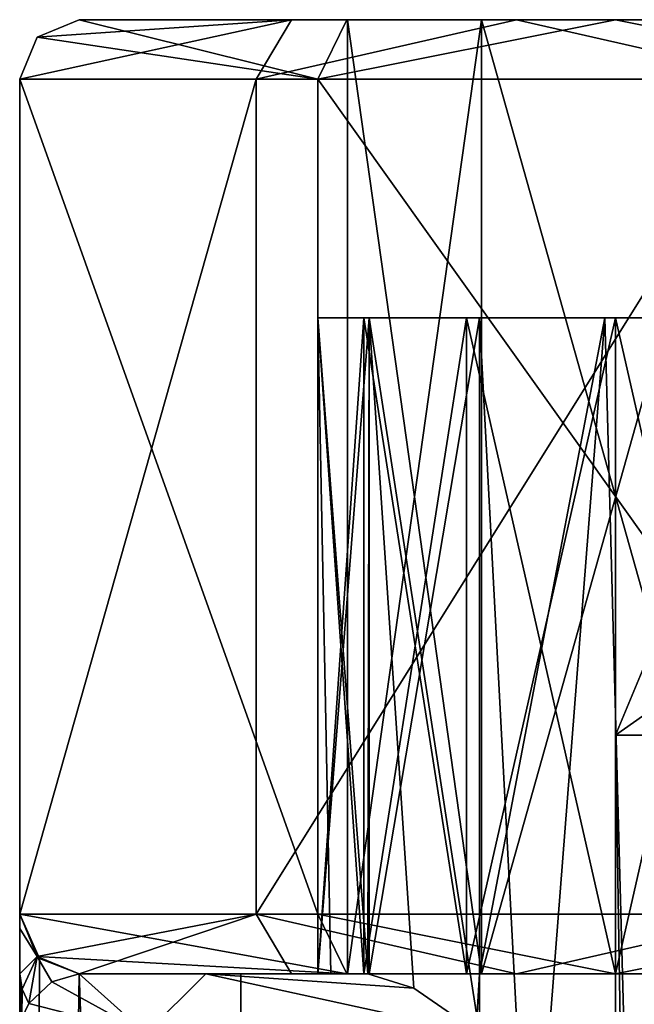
# Model space of a CAD drawing. Header units: millimetres. Extents: x -50 to 50, y -22 to 96.
# Tile 171 of 256: x -30 to -25, y 21 to 29. Entities that reach past the tile are written whole.
import ezdxf

# ---------------------------------------------------------------- set-up
doc = ezdxf.new("R2010")
doc.units = ezdxf.units.MM
doc.header["$LTSCALE"] = 65.185185
for name, color, linetype in [('1232', 7, 'CONTINUOUS'), ('1236', 7, 'CONTINUOUS'), ('1237', 7, 'CONTINUOUS'), ('1241', 7, 'CONTINUOUS'), ('1581', 7, 'CONTINUOUS'), ('1680', 7, 'CONTINUOUS'), ('1681', 7, 'CONTINUOUS'), ('1698', 7, 'CONTINUOUS'), ('1699', 7, 'CONTINUOUS'), ('1700', 7, 'CONTINUOUS'), ('1901', 7, 'CONTINUOUS'), ('1902', 7, 'CONTINUOUS'), ('1903', 7, 'CONTINUOUS'), ('1905', 7, 'CONTINUOUS'), ('1909', 7, 'CONTINUOUS'), ('1910', 7, 'CONTINUOUS'), ('1915', 7, 'CONTINUOUS'), ('1923', 7, 'CONTINUOUS'), ('1924', 7, 'CONTINUOUS'), ('1928', 7, 'CONTINUOUS'), ('1930', 7, 'CONTINUOUS'), ('1937', 7, 'CONTINUOUS'), ('1938', 7, 'CONTINUOUS'), ('1939', 7, 'CONTINUOUS'), ('1941', 7, 'CONTINUOUS'), ('1996', 7, 'CONTINUOUS'), ('1997', 7, 'CONTINUOUS'), ('1998', 7, 'CONTINUOUS'), ('2023', 7, 'CONTINUOUS'), ('2024', 7, 'CONTINUOUS'), ('2025', 7, 'CONTINUOUS'), ('2028', 7, 'CONTINUOUS'), ('2029', 7, 'CONTINUOUS'), ('2039', 7, 'CONTINUOUS'), ('2040', 7, 'CONTINUOUS'), ('3602', 7, 'CONTINUOUS'), ('3606', 7, 'CONTINUOUS'), ('3607', 7, 'CONTINUOUS')]:
    doc.layers.add(name, color=color, linetype=linetype)

msp = doc.modelspace()

# ---------------------------------------------------------------- linework, layer by layer
at = {"layer": '1232', "color": 7, "linetype": 'CONTINUOUS', "true_color": 0xe0f2ff}
for points in [[(-30, 21.5, -59), (-30, 21.5, -44), (-30, 28.5, -59), (-30, 21.5, -59)], [(-30, 28.5, -59), (-30, 21.5, -44), (-30, 12.7046, -12.0351), (-30, 28.5, -59)], [(-30, 28.5, 59), (-30, 28.5, -59), (-30, 21.5, 59), (-30, 28.5, 59)], [(-30, 21.5, 59), (-30, 28.5, -59), (-30, 21.5, 53.2321), (-30, 21.5, 59)], [(-30, 21.5, 53.2321), (-30, 28.5, -59), (-30, 21.5, 47.4641), (-30, 21.5, 53.2321)], [(-30, 21.5, 47.4641), (-30, 28.5, -59), (-30, 21.3808, 46.4636), (-30, 21.5, 47.4641)], [(-30, 21.3808, 46.4636), (-30, 28.5, -59), (-30, 21, 45.2213), (-30, 21.3808, 46.4636)], [(-30, 21, 45.2213), (-30, 28.5, -59), (-30, 20.763, 44.6234), (-30, 21, 45.2213)], [(-30, 20.763, 44.6234), (-30, 28.5, -59), (-30, 20.5, 44), (-30, 20.763, 44.6234)], [(-30, 20.5, 44), (-30, 28.5, -59), (-30, 17.5), (-30, 20.5, 44)], [(-30, 17.5), (-30, 28.5, -59), (-30, 12.7046, -12.0351), (-30, 17.5)], [(-30, 21.5, -44), (-30, -14, -44), (-30, -14, -34.5), (-30, 21.5, -44)], [(-30, 21.5, -44), (-30, -14, -34.5), (-30, 0, -18.473), (-30, 21.5, -44)], [(-30, 12.7046, -12.0351), (-30, 21.5, -44), (-30, 0.9459, -17.4744), (-30, 12.7046, -12.0351)], [(-30, 0.9459, -17.4744), (-30, 21.5, -44), (-30, 0.2741, -17.7852), (-30, 0.9459, -17.4744)], [(-30, 0.2741, -17.7852), (-30, 21.5, -44), (-30, 0, -18.473), (-30, 0.2741, -17.7852)]]:
    msp.add_3dface(points, dxfattribs=at)
at = {"layer": '1236', "color": 7, "linetype": 'CONTINUOUS', "true_color": 0xe0f2ff}
for points in [[(-24, 26.5, -50), (-24, -14, -50), (-28.2426, -14, -48.2426), (-24, 26.5, -50)], [(-25.0895, 26.5, -49.9002), (-24, 26.5, -50), (-28.2426, -14, -48.2426), (-25.0895, 26.5, -49.9002)], [(-26.1429, 21, -49.6043), (-25.0895, 26.5, -49.9002), (-28.2426, -14, -48.2426), (-26.1429, 21, -49.6043)], [(-26.1429, 26.5, -49.6043), (-25.0895, 26.5, -49.9002), (-26.1429, 21, -49.6043), (-26.1429, 26.5, -49.6043)], [(-30, -14, -44), (-30, 21.5, -44), (-29.8338, 21.1277, -45.4024), (-30, -14, -44)], [(-29.5, 21, -46.3979), (-30, -14, -44), (-29.8338, 21.1277, -45.4024), (-29.5, 21, -46.3979)], [(-30, -14, -44), (-29.5, 21, -46.3979), (-28.2426, -14, -48.2426), (-30, -14, -44)], [(-29.5, 21, -46.3979), (-28.1441, 21, -48.3389), (-28.2426, -14, -48.2426), (-29.5, 21, -46.3979)], [(-28.1441, 21, -48.3389), (-26.1429, 21, -49.6043), (-28.2426, -14, -48.2426), (-28.1441, 21, -48.3389)]]:
    msp.add_3dface(points, dxfattribs=at)
at = {"layer": '1237', "color": 7, "linetype": 'CONTINUOUS', "true_color": 0xe0f2ff}
for points in [[(-26.1429, 20.5, 49.6043), (-24, -14, 50), (-26.1429, 26.5, 49.6043), (-26.1429, 20.5, 49.6043)], [(-26.1429, 26.5, 49.6043), (-24, -14, 50), (-25.0895, 26.5, 49.9002), (-26.1429, 26.5, 49.6043)], [(-24, -14, 50), (-24, 26.5, 50), (-25.0895, 26.5, 49.9002), (-24, -14, 50)]]:
    msp.add_3dface(points, dxfattribs=at)
at = {"layer": '1241', "color": 7, "linetype": 'CONTINUOUS', "true_color": 0xe0f2ff}
for points in [[(-25, 12.7046, 12.0351), (-25, 17.5), (-25, 23, 38), (-25, 12.7046, 12.0351)], [(-25, 23, 38), (-25, 17.5), (-25, 23, -38), (-25, 23, 38)], [(-25, 23, -38), (-25, 17.5), (-25, 5, -38), (-25, 23, -38)], [(-25, 0.9459, 17.4744), (-25, 12.7046, 12.0351), (-25, 23, 38), (-25, 0.9459, 17.4744)], [(-25, 0.2741, 17.7852), (-25, 0.9459, 17.4744), (-25, 23, 38), (-25, 0.2741, 17.7852)], [(-25, 0, 18.473), (-25, 0.2741, 17.7852), (-25, 23, 38), (-25, 0, 18.473)], [(-25, -12.7044, 12.0353), (-25, 0, 18.473), (-25, 23, 38), (-25, -12.7044, 12.0353)], [(-25, 5, 38), (-25, -12.7044, 12.0353), (-25, 23, 38), (-25, 5, 38)]]:
    msp.add_3dface(points, dxfattribs=at)
at = {"layer": '1581', "color": 7, "linetype": 'CONTINUOUS', "true_color": 0xe0f2ff}
for points in [[(-20.283, 29, -49.4483), (-20.5, 29, -50.2321), (-29.5, 29, 59), (-20.283, 29, -49.4483)], [(-29.5, 29, 59), (-20.5, 29, -50.2321), (-23.8748, 29, -57.0516), (-29.5, 29, 59)], [(-19.5, 29, -48.5), (-20.283, 29, -49.4483), (-29.5, 29, 59), (-19.5, 29, -48.5)], [(-19.5, 29, -48.5), (-29.5, 29, 59), (-21.8, 29, -17.5), (-19.5, 29, -48.5)], [(-20.2833, 29, 49.4487), (-19.5, 29, 48.5), (-29.5, 29, 59), (-20.2833, 29, 49.4487)], [(-29.5, 29, 59), (-19.5, 29, 48.5), (-15.4214, 29, 38.9084), (-29.5, 29, 59)], [(-20.5, 29, 50.2321), (-20.2833, 29, 49.4487), (-29.5, 29, 59), (-20.5, 29, 50.2321)], [(-20.5, 29, 50.2321), (-29.5, 29, 59), (-26.1252, 29, 57.0516), (-20.5, 29, 50.2321)], [(-29.5, 29, 59), (-27.2542, 29, 62.8947), (-27.25, 29, 59), (-29.5, 29, 59)], [(-29.5, 29, -59), (-29.5, 29, 59), (-27.25, 29, -59), (-29.5, 29, -59)], [(-27.25, 29, -59), (-29.5, 29, 59), (-26.1252, 29, -57.0516), (-27.25, 29, -59)], [(-26.1252, 29, -57.0516), (-29.5, 29, 59), (-23.8748, 29, -57.0516), (-26.1252, 29, -57.0516)], [(-26.1252, 29, 57.0516), (-29.5, 29, 59), (-27.25, 29, 59), (-26.1252, 29, 57.0516)], [(-21.8, 29, -17.5), (-29.5, 29, 59), (-21.8, 29, 23.5), (-21.8, 29, -17.5)], [(-21.8, 29, 23.5), (-29.5, 29, 59), (-15.4214, 29, 38.9084), (-21.8, 29, 23.5)], [(-27.7184, 29, -62.5861), (-29.5, 29, -59), (-26.1252, 29, -60.9484), (-27.7184, 29, -62.5861)], [(-26.1252, 29, -60.9484), (-29.5, 29, -59), (-27.25, 29, -59), (-26.1252, 29, -60.9484)], [(-25.8326, 29, -63.4223), (-27.7184, 29, -62.5861), (-23.7717, 29, -63.3291), (-25.8326, 29, -63.4223)], [(-23.7717, 29, -63.3291), (-27.7184, 29, -62.5861), (-26.1252, 29, -60.9484), (-23.7717, 29, -63.3291)], [(-25, 29, 63.5), (-22.7458, 29, 62.8947), (-27.2542, 29, 62.8947), (-25, 29, 63.5)], [(-27.2542, 29, 62.8947), (-22.7458, 29, 62.8947), (-23.8748, 29, 60.9484), (-27.2542, 29, 62.8947)], [(-27.25, 29, 59), (-27.2542, 29, 62.8947), (-26.1252, 29, 60.9484), (-27.25, 29, 59)], [(-26.1252, 29, 60.9484), (-27.2542, 29, 62.8947), (-23.8748, 29, 60.9484), (-26.1252, 29, 60.9484)], [(-23.8748, 29, 57.0516), (-20.5, 29, 50.2321), (-26.1252, 29, 57.0516), (-23.8748, 29, 57.0516)], [(-23.8748, 29, -60.9484), (-23.7717, 29, -63.3291), (-26.1252, 29, -60.9484), (-23.8748, 29, -60.9484)]]:
    msp.add_3dface(points, dxfattribs=at)
at = {"layer": '1680', "color": 7, "linetype": 'CONTINUOUS', "true_color": 0xe0f2ff}
for points in [[(-25, 5, 38), (-25, 23, 38), (-24.7071, 23, 38.7071), (-25, 5, 38)], [(-25, 5, 38), (-24.7071, 23, 38.7071), (-24.7071, 5, 38.7071), (-25, 5, 38)]]:
    msp.add_3dface(points, dxfattribs=at)
at = {"layer": '1681', "color": 7, "linetype": 'CONTINUOUS', "true_color": 0xe0f2ff}
for points in [[(-25, 23, -38), (-25, 5, -38), (-24.7071, 5, -38.7071), (-25, 23, -38)], [(-25, 23, -38), (-24.7071, 5, -38.7071), (-24.7071, 23, -38.7071), (-25, 23, -38)]]:
    msp.add_3dface(points, dxfattribs=at)
at = {"layer": '1698', "color": 7, "linetype": 'CONTINUOUS', "true_color": 0xe0f2ff}
for points in [[(-25, 23, -38), (-24.7071, 23, -38.7071), (-24, 23.7055, -38.7087), (-25, 23, -38)], [(-25, 23, -38), (-24, 23.7055, -38.7087), (-24.7087, 23.7055, -38), (-25, 23, -38)]]:
    msp.add_3dface(points, dxfattribs=at)
at = {"layer": '1699', "color": 7, "linetype": 'CONTINUOUS', "true_color": 0xe0f2ff}
for points in [[(-25, 23, 38), (-25, 23, -38), (-24.7087, 23.7055, -38), (-25, 23, 38)], [(-25, 23, 38), (-24.7087, 23.7055, -38), (-24.7087, 23.7055, 38), (-25, 23, 38)]]:
    msp.add_3dface(points, dxfattribs=at)
at = {"layer": '1700', "color": 7, "linetype": 'CONTINUOUS', "true_color": 0xe0f2ff}
msp.add_3dface([(-24.7071, 23, 38.7071), (-25, 23, 38), (-24.7087, 23.7055, 38), (-24.7071, 23, 38.7071)], dxfattribs=at)
at = {"layer": '1901', "color": 7, "linetype": 'CONTINUOUS', "true_color": 0xe0f2ff}
for points in [[(-27.5, 21, 53.1905), (-27.1123, 21, 53.9811), (-29.5, 21, 53.2317), (-27.5, 21, 53.1905)], [(-29.5, 21, 53.2317), (-27.1123, 21, 53.9811), (-23.8748, 21, 57.0516), (-29.5, 21, 53.2317)], [(-27.5, 21, 50.5383), (-27.5, 21, 53.1905), (-29.5, 21, 47.4633), (-27.5, 21, 50.5383)], [(-29.5, 21, 47.4633), (-27.5, 21, 53.1905), (-29.5, 21, 53.2317), (-29.5, 21, 47.4633)], [(-27.3889, 21, 50.0802), (-27.5, 21, 50.5383), (-29.5, 21, 47.4633), (-27.3889, 21, 50.0802)], [(-28.4379, 21, 48.7491), (-27.3889, 21, 50.0802), (-29.5, 21, 47.4633), (-28.4379, 21, 48.7491)], [(-29.5, 21, 59), (-29.5, 21, 53.2317), (-27.25, 21, 59), (-29.5, 21, 59)], [(-27.25, 21, 59), (-29.5, 21, 53.2317), (-26.1252, 21, 57.0516), (-27.25, 21, 59)], [(-26.1252, 21, 57.0516), (-29.5, 21, 53.2317), (-23.8748, 21, 57.0516), (-26.1252, 21, 57.0516)], [(-27.2542, 21, 62.8947), (-29.5, 21, 59), (-26.1252, 21, 60.9484), (-27.2542, 21, 62.8947)], [(-26.1252, 21, 60.9484), (-29.5, 21, 59), (-27.25, 21, 59), (-26.1252, 21, 60.9484)], [(-27.0802, 21, 49.7239), (-27.3889, 21, 50.0802), (-28.4379, 21, 48.7491), (-27.0802, 21, 49.7239)], [(-25, 21, 63.5), (-27.2542, 21, 62.8947), (-22.7458, 21, 62.8947), (-25, 21, 63.5)], [(-22.7458, 21, 62.8947), (-27.2542, 21, 62.8947), (-26.1252, 21, 60.9484), (-22.7458, 21, 62.8947)], [(-27.1123, 21, 53.9811), (-26.25, 21, 54.1588), (-23.8748, 21, 57.0516), (-27.1123, 21, 53.9811)], [(-25, 21, 54), (-23.75, 21, 54.1588), (-26.25, 21, 54.1588), (-25, 21, 54)], [(-26.25, 21, 54.1588), (-23.75, 21, 54.1588), (-20.5, 21, 59), (-26.25, 21, 54.1588)], [(-26.25, 21, 54.1588), (-20.5, 21, 59), (-23.8748, 21, 57.0516), (-26.25, 21, 54.1588)], [(-23.8748, 21, 60.9484), (-22.7458, 21, 62.8947), (-26.1252, 21, 60.9484), (-23.8748, 21, 60.9484)]]:
    msp.add_3dface(points, dxfattribs=at)
at = {"layer": '1902', "color": 7, "linetype": 'CONTINUOUS', "true_color": 0xe0f2ff}
for points in [[(-27.25, 29, -59), (-26.1252, 29, -57.0516), (-27.25, 21, -59), (-27.25, 29, -59)], [(-27.25, 21, -59), (-26.1252, 29, -57.0516), (-26.1252, 21, -57.0516), (-27.25, 21, -59)], [(-26.1252, 29, -57.0516), (-23.8748, 29, -57.0516), (-26.1252, 21, -57.0516), (-26.1252, 29, -57.0516)], [(-26.1252, 21, -57.0516), (-23.8748, 29, -57.0516), (-23.8748, 21, -57.0516), (-26.1252, 21, -57.0516)]]:
    msp.add_3dface(points, dxfattribs=at)
at = {"layer": '1903', "color": 7, "linetype": 'CONTINUOUS', "true_color": 0xe0f2ff}
for points in [[(-26.1252, 29, -60.9484), (-27.25, 29, -59), (-26.1252, 21, -60.9484), (-26.1252, 29, -60.9484)], [(-27.25, 29, -59), (-27.25, 21, -59), (-26.1252, 21, -60.9484), (-27.25, 29, -59)], [(-23.8748, 29, -60.9484), (-26.1252, 29, -60.9484), (-23.8748, 21, -60.9484), (-23.8748, 29, -60.9484)], [(-23.8748, 21, -60.9484), (-26.1252, 29, -60.9484), (-26.1252, 21, -60.9484), (-23.8748, 21, -60.9484)]]:
    msp.add_3dface(points, dxfattribs=at)
at = {"layer": '1905', "color": 7, "linetype": 'CONTINUOUS', "true_color": 0xe0f2ff}
for points in [[(-30, 21.5, -59), (-30, 28.5, -59), (-28.0166, 28.5, -62.9875), (-30, 21.5, -59)], [(-28.0166, 21.5, -62.9875), (-30, 21.5, -59), (-28.0166, 28.5, -62.9875), (-28.0166, 21.5, -62.9875)], [(-23.6399, 21.5, -63.8115), (-28.0166, 21.5, -62.9875), (-23.6399, 28.5, -63.8115), (-23.6399, 21.5, -63.8115)], [(-23.6399, 28.5, -63.8115), (-28.0166, 21.5, -62.9875), (-28.0166, 28.5, -62.9875), (-23.6399, 28.5, -63.8115)]]:
    msp.add_3dface(points, dxfattribs=at)
at = {"layer": '1909', "color": 7, "linetype": 'CONTINUOUS', "true_color": 0xe0f2ff}
for points in [[(-27.25, 29, 59), (-26.1252, 29, 60.9484), (-27.25, 21, 59), (-27.25, 29, 59)], [(-26.1252, 29, 60.9484), (-26.1252, 21, 60.9484), (-27.25, 21, 59), (-26.1252, 29, 60.9484)], [(-26.1252, 29, 60.9484), (-23.8748, 29, 60.9484), (-26.1252, 21, 60.9484), (-26.1252, 29, 60.9484)], [(-23.8748, 29, 60.9484), (-23.8748, 21, 60.9484), (-26.1252, 21, 60.9484), (-23.8748, 29, 60.9484)]]:
    msp.add_3dface(points, dxfattribs=at)
at = {"layer": '1910', "color": 7, "linetype": 'CONTINUOUS', "true_color": 0xe0f2ff}
for points in [[(-26.1252, 29, 57.0516), (-27.25, 29, 59), (-26.1252, 21, 57.0516), (-26.1252, 29, 57.0516)], [(-27.25, 29, 59), (-27.25, 21, 59), (-26.1252, 21, 57.0516), (-27.25, 29, 59)], [(-23.8748, 29, 57.0516), (-26.1252, 29, 57.0516), (-23.8748, 21, 57.0516), (-23.8748, 29, 57.0516)], [(-26.1252, 29, 57.0516), (-26.1252, 21, 57.0516), (-23.8748, 21, 57.0516), (-26.1252, 29, 57.0516)]]:
    msp.add_3dface(points, dxfattribs=at)
at = {"layer": '1915', "color": 7, "linetype": 'CONTINUOUS', "true_color": 0xe0f2ff}
for points in [[(-30, 28.5, 59), (-30, 21.5, 59), (-27.5, 21.5, 63.3301), (-30, 28.5, 59)], [(-30, 28.5, 59), (-27.5, 21.5, 63.3301), (-27.5, 28.5, 63.3301), (-30, 28.5, 59)], [(-27.5, 21.5, 63.3301), (-22.5, 21.5, 63.3301), (-27.5, 28.5, 63.3301), (-27.5, 21.5, 63.3301)], [(-27.5, 28.5, 63.3301), (-22.5, 21.5, 63.3301), (-22.5, 28.5, 63.3301), (-27.5, 28.5, 63.3301)]]:
    msp.add_3dface(points, dxfattribs=at)
at = {"layer": '1923', "color": 7, "linetype": 'CONTINUOUS', "true_color": 0xe0f2ff}
for points in [[(-27.5, 26.5, -50.5383), (-27.5, 21, -50.5383), (-27.5, 26.5, -53.1905), (-27.5, 26.5, -50.5383)], [(-27.5, 26.5, -53.1905), (-27.5, 21, -50.5383), (-27.5, 21, -53.1905), (-27.5, 26.5, -53.1905)]]:
    msp.add_3dface(points, dxfattribs=at)
at = {"layer": '1924', "color": 7, "linetype": 'CONTINUOUS', "true_color": 0xe0f2ff}
for points in [[(-26.25, 26.5, -54.1588), (-26.25, 21, -54.1588), (-25, 21, -54), (-26.25, 26.5, -54.1588)], [(-25, 26.5, -54), (-26.25, 26.5, -54.1588), (-25, 21, -54), (-25, 26.5, -54)], [(-23.75, 26.5, -54.1588), (-25, 26.5, -54), (-23.75, 21, -54.1588), (-23.75, 26.5, -54.1588)], [(-23.75, 21, -54.1588), (-25, 26.5, -54), (-25, 21, -54), (-23.75, 21, -54.1588)]]:
    msp.add_3dface(points, dxfattribs=at)
at = {"layer": '1928', "color": 7, "linetype": 'CONTINUOUS', "true_color": 0xe0f2ff}
for points in [[(-27.5, 21, 53.1905), (-27.5, 21, 50.5383), (-27.5, 26.5, 50.5383), (-27.5, 21, 53.1905)], [(-27.5, 26.5, 53.1905), (-27.5, 21, 53.1905), (-27.5, 26.5, 50.5383), (-27.5, 26.5, 53.1905)]]:
    msp.add_3dface(points, dxfattribs=at)
at = {"layer": '1930', "color": 7, "linetype": 'CONTINUOUS', "true_color": 0xe0f2ff}
for points in [[(-25, 21, 54), (-26.25, 21, 54.1588), (-25, 26.5, 54), (-25, 21, 54)], [(-25, 26.5, 54), (-26.25, 21, 54.1588), (-26.25, 26.5, 54.1588), (-25, 26.5, 54)], [(-23.75, 21, 54.1588), (-25, 21, 54), (-23.75, 26.5, 54.1588), (-23.75, 21, 54.1588)], [(-23.75, 26.5, 54.1588), (-25, 21, 54), (-25, 26.5, 54), (-23.75, 26.5, 54.1588)]]:
    msp.add_3dface(points, dxfattribs=at)
at = {"layer": '1937', "color": 7, "linetype": 'CONTINUOUS', "true_color": 0xe0f2ff}
for points in [[(-27.5, 26.5, -53.1905), (-27.5, 21, -53.1905), (-27.1123, 21, -53.9811), (-27.5, 26.5, -53.1905)], [(-27.1123, 26.5, -53.9811), (-27.5, 26.5, -53.1905), (-27.1123, 21, -53.9811), (-27.1123, 26.5, -53.9811)], [(-26.25, 21, -54.1588), (-26.25, 26.5, -54.1588), (-27.1123, 26.5, -53.9811), (-26.25, 21, -54.1588)], [(-26.25, 21, -54.1588), (-27.1123, 26.5, -53.9811), (-27.1123, 21, -53.9811), (-26.25, 21, -54.1588)]]:
    msp.add_3dface(points, dxfattribs=at)
at = {"layer": '1938', "color": 7, "linetype": 'CONTINUOUS', "true_color": 0xe0f2ff}
for points in [[(-27.5, 21, -50.5383), (-27.5, 26.5, -50.5383), (-27.0669, 26.5, -49.7146), (-27.5, 21, -50.5383)], [(-27.5, 21, -50.5383), (-27.0669, 26.5, -49.7146), (-27.0669, 21, -49.7146), (-27.5, 21, -50.5383)], [(-26.1429, 26.5, -49.6043), (-26.1429, 21, -49.6043), (-27.0669, 21, -49.7146), (-26.1429, 26.5, -49.6043)], [(-27.0669, 26.5, -49.7146), (-26.1429, 26.5, -49.6043), (-27.0669, 21, -49.7146), (-27.0669, 26.5, -49.7146)]]:
    msp.add_3dface(points, dxfattribs=at)
at = {"layer": '1939', "color": 7, "linetype": 'CONTINUOUS', "true_color": 0xe0f2ff}
for points in [[(-27.1123, 21, 53.9811), (-27.5, 21, 53.1905), (-27.1123, 26.5, 53.9811), (-27.1123, 21, 53.9811)], [(-27.5, 21, 53.1905), (-27.5, 26.5, 53.1905), (-27.1123, 26.5, 53.9811), (-27.5, 21, 53.1905)], [(-26.25, 21, 54.1588), (-27.1123, 21, 53.9811), (-26.25, 26.5, 54.1588), (-26.25, 21, 54.1588)], [(-26.25, 26.5, 54.1588), (-27.1123, 21, 53.9811), (-27.1123, 26.5, 53.9811), (-26.25, 26.5, 54.1588)]]:
    msp.add_3dface(points, dxfattribs=at)
at = {"layer": '1941', "color": 7, "linetype": 'CONTINUOUS', "true_color": 0xe0f2ff}
for points in [[(-27.5, 21, 50.5383), (-27.3889, 21, 50.0802), (-27.5, 26.5, 50.5383), (-27.5, 21, 50.5383)], [(-27.3889, 21, 50.0802), (-27.0802, 21, 49.7239), (-27.5, 26.5, 50.5383), (-27.3889, 21, 50.0802)], [(-27.5, 26.5, 50.5383), (-27.0802, 21, 49.7239), (-27.0669, 26.5, 49.7146), (-27.5, 26.5, 50.5383)], [(-27.0802, 21, 49.7239), (-26.6931, 20.8803, 49.5572), (-27.0669, 26.5, 49.7146), (-27.0802, 21, 49.7239)], [(-26.1429, 20.5, 49.6043), (-26.1429, 26.5, 49.6043), (-27.0669, 26.5, 49.7146), (-26.1429, 20.5, 49.6043)], [(-26.6931, 20.8803, 49.5572), (-26.1429, 20.5, 49.6043), (-27.0669, 26.5, 49.7146), (-26.6931, 20.8803, 49.5572)]]:
    msp.add_3dface(points, dxfattribs=at)
at = {"layer": '1996', "color": 7, "linetype": 'CONTINUOUS', "true_color": 0xe0f2ff}
for points in [[(-30, 28.5, -59), (-27.7184, 29, -62.5861), (-28.0166, 28.5, -62.9875), (-30, 28.5, -59)], [(-27.7184, 29, -62.5861), (-30, 28.5, -59), (-29.8536, 28.8536, -59), (-27.7184, 29, -62.5861)], [(-29.5, 29, -59), (-27.7184, 29, -62.5861), (-29.8536, 28.8536, -59), (-29.5, 29, -59)], [(-27.7184, 29, -62.5861), (-25.8326, 29, -63.4223), (-28.0166, 28.5, -62.9875), (-27.7184, 29, -62.5861)], [(-25.8326, 29, -63.4223), (-23.6399, 28.5, -63.8115), (-28.0166, 28.5, -62.9875), (-25.8326, 29, -63.4223)], [(-25.8326, 29, -63.4223), (-23.7717, 29, -63.3291), (-23.6399, 28.5, -63.8115), (-25.8326, 29, -63.4223)]]:
    msp.add_3dface(points, dxfattribs=at)
at = {"layer": '1997', "color": 7, "linetype": 'CONTINUOUS', "true_color": 0xe0f2ff}
for points in [[(-29.5, 29, 59), (-29.5, 29, -59), (-29.8536, 28.8536, -59), (-29.5, 29, 59)], [(-29.5, 29, 59), (-29.8536, 28.8536, -59), (-29.8536, 28.8536, 59), (-29.5, 29, 59)], [(-30, 28.5, -59), (-30, 28.5, 59), (-29.8536, 28.8536, 59), (-30, 28.5, -59)], [(-29.8536, 28.8536, -59), (-30, 28.5, -59), (-29.8536, 28.8536, 59), (-29.8536, 28.8536, -59)]]:
    msp.add_3dface(points, dxfattribs=at)
at = {"layer": '1998', "color": 7, "linetype": 'CONTINUOUS', "true_color": 0xe0f2ff}
for points in [[(-27.5, 28.5, 63.3301), (-29.5, 29, 59), (-29.8536, 28.8536, 59), (-27.5, 28.5, 63.3301)], [(-27.2542, 29, 62.8947), (-29.5, 29, 59), (-27.5, 28.5, 63.3301), (-27.2542, 29, 62.8947)], [(-25, 29, 63.5), (-27.2542, 29, 62.8947), (-27.5, 28.5, 63.3301), (-25, 29, 63.5)], [(-25, 29, 63.5), (-27.5, 28.5, 63.3301), (-22.5, 28.5, 63.3301), (-25, 29, 63.5)], [(-22.7458, 29, 62.8947), (-25, 29, 63.5), (-22.5, 28.5, 63.3301), (-22.7458, 29, 62.8947)], [(-30, 28.5, 59), (-27.5, 28.5, 63.3301), (-29.8536, 28.8536, 59), (-30, 28.5, 59)]]:
    msp.add_3dface(points, dxfattribs=at)
at = {"layer": '2023', "color": 7, "linetype": 'CONTINUOUS', "true_color": 0xe0f2ff}
for points in [[(-28.9425, 20.5, 47.4017), (-29.5, 21, 47.4633), (-29.7301, 20.9325, 46.4933), (-28.9425, 20.5, 47.4017)], [(-28.9425, 20.5, 47.4017), (-28.4379, 21, 48.7491), (-29.5, 21, 47.4633), (-28.9425, 20.5, 47.4017)], [(-28.9425, 20.5, 47.4017), (-26.1429, 20.5, 49.6043), (-28.4379, 21, 48.7491), (-28.9425, 20.5, 47.4017)], [(-28.4379, 21, 48.7491), (-26.1429, 20.5, 49.6043), (-26.6931, 20.8803, 49.5572), (-28.4379, 21, 48.7491)], [(-27.0802, 21, 49.7239), (-28.4379, 21, 48.7491), (-26.6931, 20.8803, 49.5572), (-27.0802, 21, 49.7239)], [(-29.9227, 20.75, 45.3152), (-28.9425, 20.5, 47.4017), (-29.7301, 20.9325, 46.4933), (-29.9227, 20.75, 45.3152)], [(-29.9806, 20.6273, 44.6556), (-28.9425, 20.5, 47.4017), (-29.9227, 20.75, 45.3152), (-29.9806, 20.6273, 44.6556)]]:
    msp.add_3dface(points, dxfattribs=at)
at = {"layer": '2024', "color": 7, "linetype": 'CONTINUOUS', "true_color": 0xe0f2ff}
for points in [[(-30, 21.5, 59), (-30, 21.5, 53.2321), (-29.8536, 21.1464, 47.4641), (-30, 21.5, 59)], [(-29.8536, 21.1464, 59), (-30, 21.5, 59), (-29.8536, 21.1464, 47.4641), (-29.8536, 21.1464, 59)], [(-30, 21.5, 53.2321), (-30, 21.5, 47.4641), (-29.8536, 21.1464, 47.4641), (-30, 21.5, 53.2321)], [(-29.5, 21, 47.4633), (-29.5, 21, 53.2317), (-29.8536, 21.1464, 59), (-29.5, 21, 47.4633)], [(-29.5, 21, 47.4633), (-29.8536, 21.1464, 59), (-29.8536, 21.1464, 47.4641), (-29.5, 21, 47.4633)], [(-29.5, 21, 53.2317), (-29.5, 21, 59), (-29.8536, 21.1464, 59), (-29.5, 21, 53.2317)]]:
    msp.add_3dface(points, dxfattribs=at)
at = {"layer": '2025', "color": 7, "linetype": 'CONTINUOUS', "true_color": 0xe0f2ff}
for points in [[(-30, 21.5, 59), (-27.2542, 21, 62.8947), (-27.5, 21.5, 63.3301), (-30, 21.5, 59)], [(-27.2542, 21, 62.8947), (-30, 21.5, 59), (-29.8536, 21.1464, 59), (-27.2542, 21, 62.8947)], [(-27.2542, 21, 62.8947), (-25, 21, 63.5), (-27.5, 21.5, 63.3301), (-27.2542, 21, 62.8947)], [(-25, 21, 63.5), (-22.5, 21.5, 63.3301), (-27.5, 21.5, 63.3301), (-25, 21, 63.5)], [(-25, 21, 63.5), (-22.7458, 21, 62.8947), (-22.5, 21.5, 63.3301), (-25, 21, 63.5)], [(-29.5, 21, 59), (-27.2542, 21, 62.8947), (-29.8536, 21.1464, 59), (-29.5, 21, 59)]]:
    msp.add_3dface(points, dxfattribs=at)
at = {"layer": '2028', "color": 7, "linetype": 'CONTINUOUS', "true_color": 0xe0f2ff}
for points in [[(-30, 21, 45.2213), (-30, 20.763, 44.6234), (-29.9806, 20.6273, 44.6556), (-30, 21, 45.2213)], [(-30, 21, 45.2213), (-29.9806, 20.6273, 44.6556), (-29.9803, 20.8699, 45.2702), (-30, 21, 45.2213)], [(-29.9806, 20.6273, 44.6556), (-29.9227, 20.75, 45.3152), (-29.9803, 20.8699, 45.2702), (-29.9806, 20.6273, 44.6556)], [(-30, 20.763, 44.6234), (-30, 20.5, 44), (-29.9806, 20.6273, 44.6556), (-30, 20.763, 44.6234)]]:
    msp.add_3dface(points, dxfattribs=at)
at = {"layer": '2029', "color": 7, "linetype": 'CONTINUOUS', "true_color": 0xe0f2ff}
for points in [[(-30, 21.5, 47.4641), (-30, 21.3808, 46.4636), (-29.8536, 21.1464, 47.4641), (-30, 21.5, 47.4641)], [(-30, 21.3808, 46.4636), (-30, 21, 45.2213), (-29.8536, 21.1464, 47.4641), (-30, 21.3808, 46.4636)], [(-29.8536, 21.1464, 47.4641), (-30, 21, 45.2213), (-29.9803, 20.8699, 45.2702), (-29.8536, 21.1464, 47.4641)], [(-29.9227, 20.75, 45.3152), (-29.8536, 21.1464, 47.4641), (-29.9803, 20.8699, 45.2702), (-29.9227, 20.75, 45.3152)], [(-29.9227, 20.75, 45.3152), (-29.7301, 20.9325, 46.4933), (-29.8536, 21.1464, 47.4641), (-29.9227, 20.75, 45.3152)], [(-29.7301, 20.9325, 46.4933), (-29.5, 21, 47.4633), (-29.8536, 21.1464, 47.4641), (-29.7301, 20.9325, 46.4933)]]:
    msp.add_3dface(points, dxfattribs=at)
at = {"layer": '2039', "color": 7, "linetype": 'CONTINUOUS', "true_color": 0xe0f2ff}
for points in [[(-30, 21.5, -59), (-28.0166, 21.5, -62.9875), (-29.8536, 21.1464, -59), (-30, 21.5, -59)], [(-28.0166, 21.5, -62.9875), (-29.5, 21, -59), (-29.8536, 21.1464, -59), (-28.0166, 21.5, -62.9875)], [(-29.5, 21, -59), (-28.0166, 21.5, -62.9875), (-27.7184, 21, -62.5861), (-29.5, 21, -59)], [(-28.0166, 21.5, -62.9875), (-23.6399, 21.5, -63.8115), (-25.8326, 21, -63.4223), (-28.0166, 21.5, -62.9875)], [(-27.7184, 21, -62.5861), (-28.0166, 21.5, -62.9875), (-25.8326, 21, -63.4223), (-27.7184, 21, -62.5861)], [(-25.8326, 21, -63.4223), (-23.6399, 21.5, -63.8115), (-23.7717, 21, -63.3291), (-25.8326, 21, -63.4223)]]:
    msp.add_3dface(points, dxfattribs=at)
at = {"layer": '2040', "color": 7, "linetype": 'CONTINUOUS', "true_color": 0xe0f2ff}
for points in [[(-30, 21.5, -44), (-30, 21.5, -59), (-29.8536, 21.1464, -59), (-30, 21.5, -44)], [(-29.8338, 21.1277, -45.4024), (-30, 21.5, -44), (-29.8536, 21.1464, -59), (-29.8338, 21.1277, -45.4024)], [(-29.5, 21, -59), (-29.8338, 21.1277, -45.4024), (-29.8536, 21.1464, -59), (-29.5, 21, -59)], [(-29.5, 21, -46.3979), (-29.8338, 21.1277, -45.4024), (-29.5, 21, -59), (-29.5, 21, -46.3979)]]:
    msp.add_3dface(points, dxfattribs=at)
at = {"layer": '3602', "color": 7, "linetype": 'CONTINUOUS', "true_color": 0xe0f2ff}
for points in [[(-28.1441, 21, -48.3389), (-29.5, 21, -46.3979), (-29.5, 21, -59), (-28.1441, 21, -48.3389)], [(-27.5, 21, -50.5383), (-28.1441, 21, -48.3389), (-29.5, 21, -59), (-27.5, 21, -50.5383)], [(-27.25, 21, -59), (-26.1252, 21, -57.0516), (-29.5, 21, -59), (-27.25, 21, -59)], [(-27.25, 21, -59), (-29.5, 21, -59), (-27.7184, 21, -62.5861), (-27.25, 21, -59)], [(-26.1252, 21, -57.0516), (-23.75, 21, -54.1588), (-29.5, 21, -59), (-26.1252, 21, -57.0516)], [(-27.5, 21, -53.1905), (-27.5, 21, -50.5383), (-29.5, 21, -59), (-27.5, 21, -53.1905)], [(-27.1123, 21, -53.9811), (-27.5, 21, -53.1905), (-29.5, 21, -59), (-27.1123, 21, -53.9811)], [(-23.75, 21, -54.1588), (-26.25, 21, -54.1588), (-29.5, 21, -59), (-23.75, 21, -54.1588)], [(-26.25, 21, -54.1588), (-27.1123, 21, -53.9811), (-29.5, 21, -59), (-26.25, 21, -54.1588)], [(-26.1429, 21, -49.6043), (-28.1441, 21, -48.3389), (-27.0669, 21, -49.7146), (-26.1429, 21, -49.6043)], [(-28.1441, 21, -48.3389), (-27.5, 21, -50.5383), (-27.0669, 21, -49.7146), (-28.1441, 21, -48.3389)], [(-26.1252, 21, -60.9484), (-27.25, 21, -59), (-27.7184, 21, -62.5861), (-26.1252, 21, -60.9484)], [(-23.8748, 21, -60.9484), (-26.1252, 21, -60.9484), (-27.7184, 21, -62.5861), (-23.8748, 21, -60.9484)], [(-20.8081, 21, -60.6364), (-23.8748, 21, -60.9484), (-27.7184, 21, -62.5861), (-20.8081, 21, -60.6364)], [(-20.8081, 21, -60.6364), (-27.7184, 21, -62.5861), (-23.7717, 21, -63.3291), (-20.8081, 21, -60.6364)], [(-27.7184, 21, -62.5861), (-25.8326, 21, -63.4223), (-23.7717, 21, -63.3291), (-27.7184, 21, -62.5861)], [(-26.25, 21, -54.1588), (-23.75, 21, -54.1588), (-25, 21, -54), (-26.25, 21, -54.1588)], [(-26.1252, 21, -57.0516), (-23.8748, 21, -57.0516), (-15.5, 21, -50.5), (-26.1252, 21, -57.0516)], [(-23.75, 21, -54.1588), (-26.1252, 21, -57.0516), (-22.8877, 21, -53.9811), (-23.75, 21, -54.1588)], [(-22.8877, 21, -53.9811), (-26.1252, 21, -57.0516), (-15.5, 21, -50.5), (-22.8877, 21, -53.9811)]]:
    msp.add_3dface(points, dxfattribs=at)
at = {"layer": '3606', "color": 7, "linetype": 'CONTINUOUS', "true_color": 0xe0f2ff}
for points in [[(-27.5, 26.5, 53.1905), (-27.5, 26.5, 50.5383), (-27.0669, 26.5, 49.7146), (-27.5, 26.5, 53.1905)], [(-27.1123, 26.5, 53.9811), (-27.5, 26.5, 53.1905), (-27.0669, 26.5, 49.7146), (-27.1123, 26.5, 53.9811)], [(-26.25, 26.5, 54.1588), (-27.1123, 26.5, 53.9811), (-27.0669, 26.5, 49.7146), (-26.25, 26.5, 54.1588)], [(-26.1429, 26.5, 49.6043), (-26.25, 26.5, 54.1588), (-27.0669, 26.5, 49.7146), (-26.1429, 26.5, 49.6043)], [(-26.1429, 26.5, 49.6043), (-25.0895, 26.5, 49.9002), (-26.25, 26.5, 54.1588), (-26.1429, 26.5, 49.6043)], [(-25.0895, 26.5, 49.9002), (-25, 26.5, 54), (-26.25, 26.5, 54.1588), (-25.0895, 26.5, 49.9002)], [(-25.0895, 26.5, 49.9002), (-24, 26.5, 50), (-25, 26.5, 54), (-25.0895, 26.5, 49.9002)], [(-24, 26.5, 50), (-23.75, 26.5, 54.1588), (-25, 26.5, 54), (-24, 26.5, 50)]]:
    msp.add_3dface(points, dxfattribs=at)
at = {"layer": '3607', "color": 7, "linetype": 'CONTINUOUS', "true_color": 0xe0f2ff}
for points in [[(-27.5, 26.5, -50.5383), (-27.5, 26.5, -53.1905), (-27.1123, 26.5, -53.9811), (-27.5, 26.5, -50.5383)], [(-27.5, 26.5, -50.5383), (-27.1123, 26.5, -53.9811), (-27.0669, 26.5, -49.7146), (-27.5, 26.5, -50.5383)], [(-27.1123, 26.5, -53.9811), (-26.25, 26.5, -54.1588), (-27.0669, 26.5, -49.7146), (-27.1123, 26.5, -53.9811)], [(-26.25, 26.5, -54.1588), (-26.1429, 26.5, -49.6043), (-27.0669, 26.5, -49.7146), (-26.25, 26.5, -54.1588)], [(-26.1429, 26.5, -49.6043), (-26.25, 26.5, -54.1588), (-25, 26.5, -54), (-26.1429, 26.5, -49.6043)], [(-25.0895, 26.5, -49.9002), (-26.1429, 26.5, -49.6043), (-25, 26.5, -54), (-25.0895, 26.5, -49.9002)], [(-24, 26.5, -50), (-25.0895, 26.5, -49.9002), (-25, 26.5, -54), (-24, 26.5, -50)], [(-24, 26.5, -50), (-25, 26.5, -54), (-23.75, 26.5, -54.1588), (-24, 26.5, -50)]]:
    msp.add_3dface(points, dxfattribs=at)

doc.saveas('drawing.dxf')
